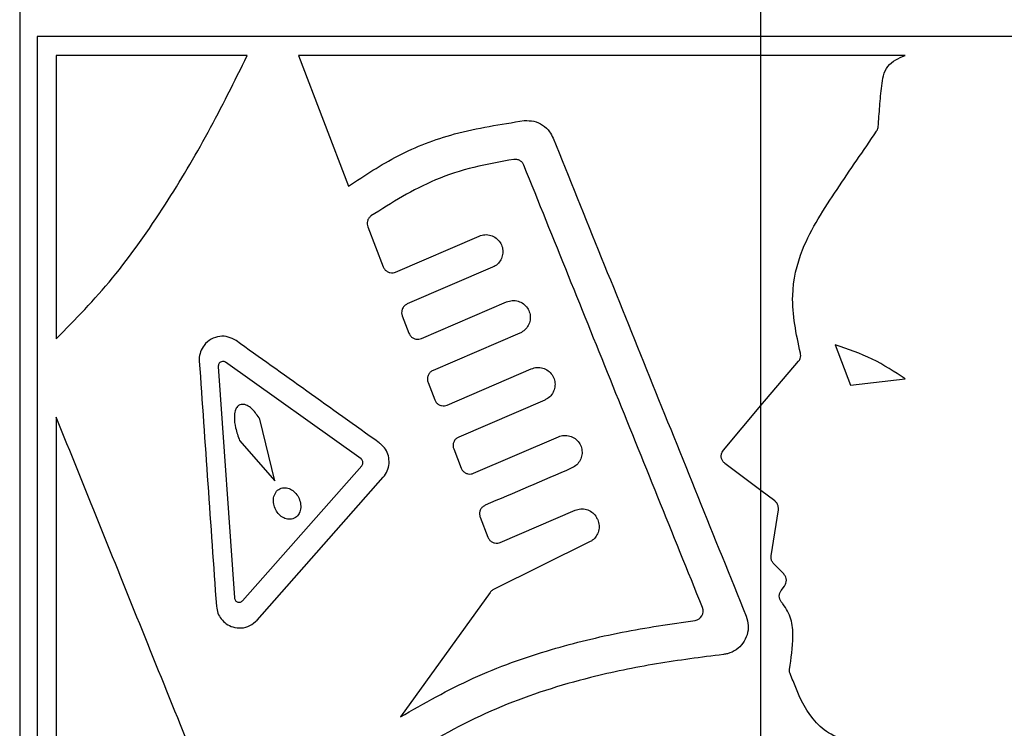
# Model space of a CAD drawing. Header units: millimetres. Extents: x 51 to 2966, y 67 to 3970.
# Tile 19 of 88: x 2182 to 2234, y 1676 to 1714. Entities that reach past the tile are written whole.
import ezdxf

# ---------------------------------------------------------------- set-up
doc = ezdxf.new("R2010")
doc.units = ezdxf.units.MM

msp = doc.modelspace()

# ---------------------------------------------------------------- linework, layer by layer
at = {"color": 7, "linetype": 'Continuous', "lineweight": 25}
for p, q in [((2181.562, 1769.915), (2181.562, 1491.361)), ((2221.345, 1713.353), (2221.345, 1715.556)), ((2182.509, 1713.353), (2182.509, 1668.903)), ((2221.345, 1712.337), (2221.345, 1713.353)), ((2183.525, 1712.337), (2183.525, 1697.137)), ((2196.525, 1712.337), (2199.212, 1705.335)), ((2221.345, 1693.564), (2221.345, 1712.337)), ((2200.243, 1703.152), (2201.073, 1701.008)), ((2201.737, 1700.729), (2206.221, 1702.658)), ((2206.941, 1700.983), (2202.362, 1699.014)), ((2203.119, 1697.162), (2207.691, 1699.128)), ((2202.093, 1698.374), (2202.455, 1697.441)), ((2208.411, 1697.454), (2203.744, 1695.446)), ((2225.334, 1696.822), (2226.141, 1694.652)), ((2199.881, 1690.705), (2192.616, 1695.886)), ((2221.345, 1693.564), (2223.357, 1695.939)), ((2192.222, 1695.665), (2193.09, 1683.248)), ((2204.5, 1693.595), (2209.02, 1695.539)), ((2203.475, 1694.807), (2203.836, 1693.873)), ((2226.141, 1694.652), (2229.082, 1694.993)), ((2209.74, 1693.864), (2205.125, 1691.879)), ((2219.33, 1691.183), (2221.345, 1693.564)), ((2221.345, 1689.01), (2221.345, 1693.564)), ((2183.525, 1692.937), (2183.525, 1669.919)), ((2195.253, 1689.524), (2194.455, 1692.832)), ((2193.363, 1691.689), (2195.253, 1689.524)), ((2205.917, 1689.934), (2210.473, 1691.893)), ((2204.856, 1691.239), (2205.254, 1690.213)), ((2221.345, 1689.01), (2219.411, 1690.46)), ((2193.527, 1683.1), (2199.923, 1690.336)), ((2194.303, 1682.06), (2201.074, 1689.719)), ((2222.083, 1688.457), (2221.345, 1689.01)), ((2221.345, 1669.919), (2221.345, 1689.01)), ((2207.353, 1686.227), (2211.367, 1687.953)), ((2221.893, 1685.503), (2222.277, 1687.98)), ((2206.274, 1687.578), (2206.689, 1686.505)), ((2212.564, 1687.476), (2212.583, 1687.432)), ((2212.15, 1686.255), (2206.988, 1683.698)), ((2222.563, 1684.536), (2222.031, 1685.075)), ((2206.804, 1683.542), (2201.993, 1676.869)), ((2222.428, 1683.647), (2222.606, 1683.885))]:
    msp.add_line(p, q, dxfattribs=at)
for points, knots in [([(2221.345, 1713.353), (2219.44, 1713.353), (2215.61, 1713.353), (2210.318, 1713.353), (2205.507, 1713.353), (2201.158, 1713.353), (2196.91, 1713.353), (2192.266, 1713.353), (2187.333, 1713.353), (2184.125, 1713.353), (2182.509, 1713.353)], [0, 0, 0, 0, 0.132403, 0.266269, 0.37184, 0.477411, 0.586047, 0.694686, 0.846236, 1, 1, 1, 1]), ([(2260.182, 1713.353), (2258.797, 1713.353), (2256.012, 1713.353), (2251.662, 1713.353), (2247.396, 1713.353), (2243.255, 1713.353), (2238.919, 1713.353), (2233.82, 1713.353), (2227.95, 1713.353), (2223.558, 1713.353), (2221.345, 1713.353)], [0, 0, 0, 0, 0.132401, 0.266264, 0.371848, 0.477431, 0.586078, 0.694727, 0.846257, 1, 1, 1, 1]), ([(2183.525, 1697.137), (2184.547, 1698.186), (2186.619, 1700.311), (2189.318, 1704.163), (2191.72, 1708.19), (2193.088, 1710.951), (2193.775, 1712.337)], [0, 0, 0, 0, 0.258972, 0.524838, 0.76149, 1, 1, 1, 1]), ([(2193.775, 1712.337), (2191.966, 1712.337), (2188.322, 1712.337), (2185.131, 1712.337), (2183.525, 1712.337)], [0, 0, 0, 0, 0.496553, 1, 1, 1, 1]), ([(2221.345, 1712.337), (2219.272, 1712.337), (2215.099, 1712.337), (2208.823, 1712.337), (2202.547, 1712.337), (2198.542, 1712.337), (2196.525, 1712.337)], [0, 0, 0, 0, 0.241426, 0.486024, 0.741136, 1, 1, 1, 1]), ([(2227.635, 1708.518), (2227.663, 1708.885), (2227.69, 1709.252), (2227.747, 1709.985), (2227.775, 1710.352), (2227.848, 1710.898), (2227.877, 1711.079), (2227.971, 1711.434), (2228.038, 1711.61), (2228.262, 1711.906), (2228.414, 1712.016), (2228.736, 1712.194), (2228.905, 1712.266), (2229.075, 1712.337)], [0, 0, 0, 0, 0.25, 0.25, 0.5, 0.5, 0.625, 0.625, 0.75, 0.75, 0.875, 0.875, 1, 1, 1, 1]), ([(2199.212, 1705.335), (2200.079, 1705.909), (2201.838, 1707.075), (2205.022, 1708.297), (2207.379, 1708.655), (2208.643, 1708.848)], [0, 0, 0, 0, 0.310446, 0.630236, 1, 1, 1, 1]), ([(2208.643, 1708.848), (2208.815, 1708.848), (2209.16, 1708.849), (2209.639, 1708.629), (2209.996, 1708.303), (2210.13, 1708.033), (2210.187, 1707.917)], [0, 0, 0, 0, 0.269195, 0.538553, 0.803245, 1, 1, 1, 1]), ([(2227.551, 1708.278), (2227.578, 1708.327), (2227.621, 1708.403), (2227.631, 1708.488), (2227.635, 1708.518)], [0, 0, 0, 0, 0.649229, 1, 1, 1, 1]), ([(2210.187, 1707.917), (2211.912, 1703.646), (2215.366, 1695.099), (2218.821, 1686.547), (2220.55, 1682.268)], [0, 0, 0, 0, 0.49967, 1, 1, 1, 1]), ([(2223.46, 1696.385), (2223.237, 1697.409), (2222.834, 1699.262), (2223.411, 1701.764), (2224.395, 1703.604), (2225.774, 1705.691), (2226.839, 1707.241), (2227.551, 1708.278)], [0, 0, 0, 0, 0.236734, 0.428691, 0.57036, 0.712481, 1, 1, 1, 1]), ([(2208.087, 1706.766), (2207.366, 1706.642), (2205.925, 1706.392), (2203.261, 1705.537), (2201.533, 1704.444), (2200.412, 1703.735)], [0, 0, 0, 0, 0.259592, 0.519261, 1, 1, 1, 1]), ([(2208.619, 1706.458), (2208.593, 1706.508), (2208.542, 1706.607), (2208.409, 1706.712), (2208.252, 1706.773), (2208.142, 1706.769), (2208.087, 1706.766)], [0, 0, 0, 0, 0.248015, 0.495874, 0.74827, 1, 1, 1, 1]), ([(2218.207, 1682.728), (2216.609, 1686.683), (2213.411, 1694.598), (2210.217, 1702.503), (2208.619, 1706.458)], [0, 0, 0, 0, 0.4997163, 1, 1, 1, 1]), ([(2200.412, 1703.735), (2200.37, 1703.697), (2200.287, 1703.622), (2200.218, 1703.464), (2200.2, 1703.299), (2200.229, 1703.199), (2200.243, 1703.152)], [0, 0, 0, 0, 0.264933, 0.530535, 0.780667, 1, 1, 1, 1]), ([(2206.221, 1702.658), (2206.323, 1702.69), (2206.526, 1702.754), (2206.85, 1702.71), (2207.138, 1702.565), (2207.357, 1702.331), (2207.482, 1702.044), (2207.505, 1701.739), (2207.43, 1701.446), (2207.264, 1701.193), (2207.083, 1701.049), (2206.967, 1700.995), (2206.941, 1700.983)], [0, 0, 0, 0, 0.113671, 0.227359, 0.340132, 0.449537, 0.555016, 0.657747, 0.75974, 0.86309, 0.969355, 1, 1, 1, 1]), ([(2201.073, 1701.008), (2201.098, 1700.959), (2201.148, 1700.86), (2201.277, 1700.754), (2201.432, 1700.691), (2201.594, 1700.681), (2201.693, 1700.715), (2201.737, 1700.729)], [0, 0, 0, 0, 0.197815, 0.395191, 0.602429, 0.823191, 1, 1, 1, 1]), ([(2202.362, 1699.014), (2202.312, 1698.986), (2202.211, 1698.93), (2202.105, 1698.786), (2202.055, 1698.62), (2202.059, 1698.477), (2202.085, 1698.4), (2202.093, 1698.374)], [0, 0, 0, 0, 0.232373, 0.465205, 0.68674, 0.89479, 1, 1, 1, 1]), ([(2207.691, 1699.128), (2207.792, 1699.16), (2207.994, 1699.224), (2208.316, 1699.182), (2208.603, 1699.04), (2208.823, 1698.809), (2208.95, 1698.524), (2208.976, 1698.218), (2208.903, 1697.922), (2208.738, 1697.667), (2208.555, 1697.521), (2208.438, 1697.466), (2208.411, 1697.454)], [0, 0, 0, 0, 0.112453, 0.224922, 0.33658, 0.445466, 0.551231, 0.65482, 0.757879, 0.862064, 0.968615, 1, 1, 1, 1]), ([(2193.173, 1697.049), (2193.035, 1697.125), (2192.76, 1697.278), (2192.289, 1697.298), (2191.83, 1697.157), (2191.467, 1696.852), (2191.251, 1696.463), (2191.191, 1696.153), (2191.198, 1695.98), (2191.2, 1695.944)], [0, 0, 0, 0, 0.168157, 0.335771, 0.519114, 0.702508, 0.833582, 0.965258, 1, 1, 1, 1]), ([(2202.455, 1697.441), (2202.48, 1697.391), (2202.53, 1697.292), (2202.659, 1697.186), (2202.814, 1697.123), (2202.976, 1697.114), (2203.075, 1697.147), (2203.119, 1697.162)], [0, 0, 0, 0, 0.1992181, 0.3981454, 0.6055086, 0.8246047, 1, 1, 1, 1]), ([(2200.863, 1691.565), (2199.559, 1692.495), (2196.944, 1694.36), (2194.432, 1696.151), (2193.173, 1697.049)], [0, 0, 0, 0, 0.498806, 1, 1, 1, 1]), ([(2229.082, 1694.993), (2228.508, 1695.374), (2227.342, 1696.147), (2226.01, 1696.595), (2225.334, 1696.822)], [0, 0, 0, 0, 0.492277, 1, 1, 1, 1]), ([(2223.357, 1695.939), (2223.389, 1695.986), (2223.453, 1696.078), (2223.485, 1696.239), (2223.468, 1696.34), (2223.46, 1696.385)], [0, 0, 0, 0, 0.35418, 0.708282, 1, 1, 1, 1]), ([(2192.616, 1695.886), (2192.589, 1695.901), (2192.533, 1695.932), (2192.438, 1695.936), (2192.346, 1695.906), (2192.274, 1695.844), (2192.231, 1695.766), (2192.22, 1695.705), (2192.222, 1695.671), (2192.222, 1695.665)], [0, 0, 0, 0, 0.170385, 0.340288, 0.524701, 0.706256, 0.837141, 0.968582, 1, 1, 1, 1]), ([(2203.744, 1695.446), (2203.693, 1695.419), (2203.592, 1695.363), (2203.487, 1695.219), (2203.436, 1695.054), (2203.44, 1694.911), (2203.466, 1694.833), (2203.475, 1694.807)], [0, 0, 0, 0, 0.230619, 0.461612, 0.683191, 0.893137, 1, 1, 1, 1]), ([(2209.02, 1695.539), (2209.12, 1695.57), (2209.321, 1695.634), (2209.642, 1695.592), (2209.927, 1695.453), (2210.148, 1695.225), (2210.277, 1694.941), (2210.306, 1694.634), (2210.234, 1694.337), (2210.069, 1694.08), (2209.886, 1693.932), (2209.767, 1693.877), (2209.74, 1693.864)], [0, 0, 0, 0, 0.111477, 0.222969, 0.333725, 0.442198, 0.548175, 0.652462, 0.756382, 0.861249, 0.968042, 1, 1, 1, 1]), ([(2194.455, 1692.832), (2194.329, 1693.023), (2194.149, 1693.294), (2193.835, 1693.545), (2193.623, 1693.636), (2193.438, 1693.634), (2193.307, 1693.573), (2193.197, 1693.454), (2193.109, 1693.252), (2193.063, 1692.874), (2193.138, 1692.323), (2193.284, 1691.911), (2193.363, 1691.689)], [0, 0, 0, 0, 0.194518, 0.276224, 0.358656, 0.404394, 0.450429, 0.491507, 0.547296, 0.635345, 0.802851, 1, 1, 1, 1]), ([(2203.836, 1693.873), (2203.861, 1693.824), (2203.911, 1693.725), (2204.041, 1693.618), (2204.197, 1693.556), (2204.358, 1693.547), (2204.456, 1693.58), (2204.5, 1693.595)], [0, 0, 0, 0, 0.2005866, 0.4008869, 0.6084087, 0.8259692, 1, 1, 1, 1]), ([(2192.825, 1669.919), (2191.26, 1673.793), (2188.124, 1681.554), (2185.06, 1689.139), (2183.525, 1692.937)], [0, 0, 0, 0, 0.499157, 1, 1, 1, 1]), ([(2201.074, 1689.719), (2201.154, 1689.829), (2201.314, 1690.048), (2201.406, 1690.458), (2201.368, 1690.866), (2201.206, 1691.233), (2201.013, 1691.453), (2200.887, 1691.547), (2200.863, 1691.565)], [0, 0, 0, 0, 0.196607, 0.39358, 0.582672, 0.767409, 0.955832, 1, 1, 1, 1]), ([(2205.125, 1691.879), (2205.075, 1691.851), (2204.974, 1691.796), (2204.869, 1691.653), (2204.818, 1691.488), (2204.821, 1691.344), (2204.847, 1691.266), (2204.856, 1691.239)], [0, 0, 0, 0, 0.229029, 0.458382, 0.679932, 0.891615, 1, 1, 1, 1]), ([(2210.473, 1691.893), (2210.573, 1691.925), (2210.773, 1691.988), (2211.091, 1691.948), (2211.376, 1691.81), (2211.597, 1691.585), (2211.728, 1691.302), (2211.759, 1690.995), (2211.688, 1690.696), (2211.524, 1690.437), (2211.34, 1690.287), (2211.221, 1690.231), (2211.193, 1690.218)], [0, 0, 0, 0, 0.1105283, 0.2210711, 0.3309635, 0.4390526, 0.5452391, 0.6501975, 0.7549467, 0.8604757, 0.9674958, 1, 1, 1, 1]), ([(2219.411, 1690.46), (2219.37, 1690.498), (2219.286, 1690.574), (2219.218, 1690.733), (2219.204, 1690.902), (2219.242, 1691.061), (2219.302, 1691.145), (2219.33, 1691.183)], [0, 0, 0, 0, 0.206612, 0.413212, 0.619854, 0.826688, 1, 1, 1, 1]), ([(2199.923, 1690.336), (2199.939, 1690.357), (2199.971, 1690.401), (2199.99, 1690.483), (2199.983, 1690.564), (2199.951, 1690.637), (2199.912, 1690.681), (2199.887, 1690.701), (2199.881, 1690.705)], [0, 0, 0, 0, 0.196027, 0.392532, 0.579827, 0.762179, 0.949084, 1, 1, 1, 1]), ([(2205.254, 1690.213), (2205.279, 1690.163), (2205.329, 1690.064), (2205.459, 1689.956), (2205.615, 1689.895), (2205.776, 1689.886), (2205.874, 1689.919), (2205.917, 1689.934)], [0, 0, 0, 0, 0.201883, 0.403511, 0.611199, 0.827363, 1, 1, 1, 1]), ([(2196.295, 1687.522), (2196.384, 1687.565), (2196.462, 1687.634), (2196.578, 1687.805), (2196.617, 1687.907), (2196.669, 1688.229), (2196.622, 1688.457), (2196.423, 1688.837), (2196.271, 1688.993), (2196.003, 1689.127), (2195.907, 1689.154), (2195.713, 1689.164), (2195.616, 1689.146), (2195.441, 1689.06), (2195.363, 1688.992), (2195.247, 1688.821), (2195.208, 1688.718), (2195.156, 1688.398), (2195.203, 1688.17), (2195.401, 1687.791), (2195.552, 1687.635), (2195.818, 1687.501), (2195.914, 1687.473), (2196.108, 1687.462), (2196.206, 1687.479), (2196.295, 1687.522)], [0, 0, 0, 0, 0.0625, 0.0625, 0.125, 0.125, 0.25, 0.25, 0.375, 0.375, 0.4375, 0.4375, 0.5, 0.5, 0.5625, 0.5625, 0.625, 0.625, 0.75, 0.75, 0.875, 0.875, 0.9375, 0.9375, 1, 1, 1, 1]), ([(2222.277, 1687.98), (2222.28, 1688.036), (2222.286, 1688.149), (2222.224, 1688.31), (2222.145, 1688.408), (2222.092, 1688.45), (2222.083, 1688.457)], [0, 0, 0, 0, 0.312153, 0.624295, 0.936525, 1, 1, 1, 1]), ([(2206.542, 1688.218), (2206.492, 1688.191), (2206.392, 1688.135), (2206.287, 1687.993), (2206.235, 1687.829), (2206.239, 1687.685), (2206.265, 1687.605), (2206.274, 1687.578)], [0, 0, 0, 0, 0.2275866, 0.4554231, 0.6769668, 0.8902021, 1, 1, 1, 1]), ([(2211.367, 1687.953), (2211.466, 1687.984), (2211.666, 1688.047), (2211.983, 1688.008), (2212.267, 1687.871), (2212.462, 1687.678), (2212.536, 1687.53), (2212.564, 1687.476)], [0, 0, 0, 0, 0.219482, 0.438995, 0.657313, 0.872541, 1, 1, 1, 1]), ([(2212.583, 1687.432), (2212.614, 1687.335), (2212.676, 1687.141), (2212.642, 1686.832), (2212.515, 1686.553), (2212.336, 1686.36), (2212.199, 1686.283), (2212.15, 1686.255)], [0, 0, 0, 0, 0.2184315, 0.4368386, 0.6558716, 0.8770993, 1, 1, 1, 1]), ([(2206.689, 1686.505), (2206.714, 1686.456), (2206.764, 1686.356), (2206.896, 1686.249), (2207.052, 1686.187), (2207.213, 1686.179), (2207.31, 1686.212), (2207.353, 1686.227)], [0, 0, 0, 0, 0.203081, 0.405966, 0.613838, 0.828724, 1, 1, 1, 1]), ([(2222.031, 1685.075), (2221.995, 1685.119), (2221.925, 1685.207), (2221.882, 1685.362), (2221.89, 1685.46), (2221.893, 1685.503)], [0, 0, 0, 0, 0.362106, 0.72421, 1, 1, 1, 1]), ([(2222.606, 1683.885), (2222.636, 1683.933), (2222.694, 1684.03), (2222.715, 1684.201), (2222.682, 1684.368), (2222.617, 1684.478), (2222.571, 1684.527), (2222.563, 1684.536)], [0, 0, 0, 0, 0.237134, 0.474257, 0.711514, 0.948989, 1, 1, 1, 1]), ([(2206.988, 1683.698), (2206.939, 1683.668), (2206.869, 1683.626), (2206.819, 1683.561), (2206.804, 1683.542)], [0, 0, 0, 0, 0.703798, 1, 1, 1, 1]), ([(2222.436, 1683.037), (2222.405, 1683.085), (2222.344, 1683.18), (2222.32, 1683.351), (2222.345, 1683.514), (2222.402, 1683.605), (2222.428, 1683.647)], [0, 0, 0, 0, 0.257316, 0.514632, 0.771899, 1, 1, 1, 1]), ([(2193.09, 1683.248), (2193.094, 1683.223), (2193.102, 1683.173), (2193.141, 1683.108), (2193.197, 1683.055), (2193.271, 1683.02), (2193.359, 1683.011), (2193.452, 1683.033), (2193.502, 1683.078), (2193.527, 1683.1)], [0, 0, 0, 0, 0.117196, 0.2341025, 0.3578764, 0.4987034, 0.6588534, 0.8330004, 1, 1, 1, 1]), ([(2222.872, 1679.414), (2222.965, 1680.005), (2223.105, 1680.898), (2223.02, 1682.13), (2222.681, 1682.72), (2222.465, 1683), (2222.436, 1683.037)], [0, 0, 0, 0, 0.475027, 0.71825, 0.962298, 1, 1, 1, 1]), ([(2192.119, 1682.8), (2192.139, 1682.676), (2192.179, 1682.427), (2192.371, 1682.103), (2192.647, 1681.84), (2193.018, 1681.662), (2193.462, 1681.614), (2193.93, 1681.726), (2194.181, 1681.951), (2194.303, 1682.06)], [0, 0, 0, 0, 0.116455, 0.232613, 0.356255, 0.498235, 0.660073, 0.8348, 1, 1, 1, 1]), ([(2217.808, 1682.045), (2217.96, 1682.065), (2218.098, 1682.157), (2218.251, 1682.419), (2218.264, 1682.585), (2218.207, 1682.728)], [0, 0, 0, 0, 0.5, 0.5, 1, 1, 1, 1]), ([(2201.993, 1676.869), (2203.269, 1677.596), (2205.822, 1679.052), (2209.871, 1680.484), (2213.883, 1681.469), (2216.495, 1681.852), (2217.808, 1682.045)], [0, 0, 0, 0, 0.269026, 0.538111, 0.767736, 1, 1, 1, 1]), ([(2220.55, 1682.268), (2220.597, 1682.106), (2220.693, 1681.78), (2220.621, 1681.267), (2220.396, 1680.807), (2220.028, 1680.45), (2219.647, 1680.267), (2219.405, 1680.228), (2219.329, 1680.216)], [0, 0, 0, 0, 0.183233, 0.366465, 0.549767, 0.733103, 0.916458, 1, 1, 1, 1]), ([(2219.329, 1680.216), (2218.13, 1680.064), (2215.723, 1679.758), (2211.706, 1678.931), (2207.326, 1677.535), (2203.121, 1675.346), (2199.517, 1672.743), (2197.526, 1670.864), (2196.525, 1669.919)], [0, 0, 0, 0, 0.1372122, 0.2755381, 0.4690885, 0.6682731, 0.8330948, 1, 1, 1, 1]), ([(2222.906, 1679.195), (2222.89, 1679.249), (2222.868, 1679.321), (2222.871, 1679.396), (2222.872, 1679.414)], [0, 0, 0, 0, 0.753887, 1, 1, 1, 1]), ([(2232.269, 1675.328), (2231.221, 1675.296), (2229.207, 1675.234), (2226.714, 1675.319), (2224.987, 1675.908), (2223.797, 1677.003), (2223.298, 1678.219), (2222.959, 1679.063), (2222.906, 1679.195)], [0, 0, 0, 0, 0.282717, 0.543343, 0.659669, 0.758439, 0.962294, 1, 1, 1, 1])]:
    msp.add_open_spline(points, degree=3, knots=knots, dxfattribs=at)
for points in [[(2229.075, 1712.337), (2226.511, 1712.337), (2223.935, 1712.337), (2221.345, 1712.337)], [(2191.2, 1695.944), (2191.506, 1691.563), (2191.813, 1687.182), (2192.119, 1682.8)], [(2211.193, 1690.218), (2209.628, 1689.546), (2208.078, 1688.879), (2206.542, 1688.218)]]:
    msp.add_open_spline(points, degree=3, dxfattribs=at)

doc.saveas('drawing.dxf')
